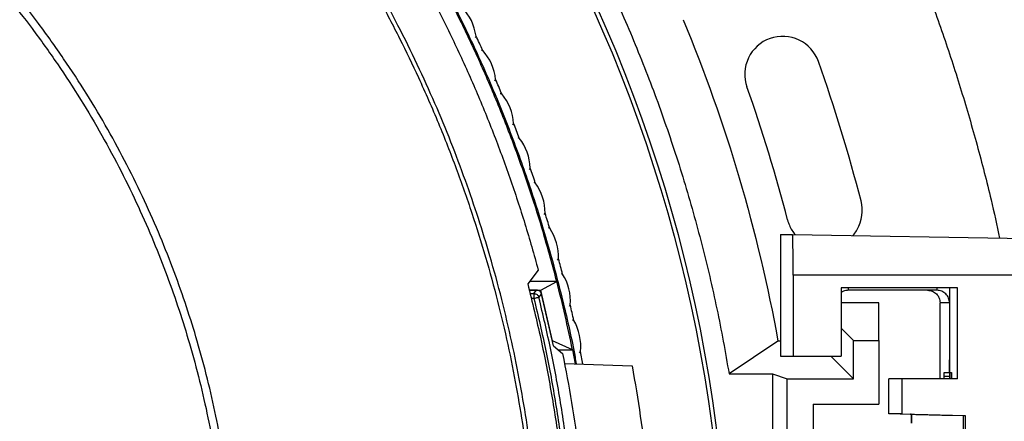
# Model space of a CAD drawing. Header units: millimetres. Extents: x 224 to 956, y 38 to 794.
# Tile 110 of 131: x 617 to 656, y 701 to 717. Entities that reach past the tile are written whole.
import ezdxf

# ---------------------------------------------------------------- set-up
doc = ezdxf.new("R2010")
doc.units = ezdxf.units.MM

msp = doc.modelspace()

# ---------------------------------------------------------------- linework, layer by layer
at = {"color": 179, "linetype": 'Continuous', "lineweight": 25}
for p, q in [((635.424, 716.21), (635.449, 716.268)), ((635.651, 715.721), (635.712, 715.703)), ((636.196, 714.498), (636.223, 714.555)), ((636.407, 714.002), (636.466, 713.981)), ((636.908, 712.76), (636.937, 712.816)), ((637.102, 712.257), (637.161, 712.234)), ((637.56, 710.998), (637.59, 711.054)), ((637.735, 710.489), (637.793, 710.464)), ((638.149, 709.215), (638.181, 709.269)), ((638.306, 708.7), (638.364, 708.673)), ((647.49, 708.427), (647.96, 708.427)), ((647.49, 708.427), (647.49, 703.627)), ((647.96, 708.427), (667.463, 708.086)), ((638.676, 707.412), (638.71, 707.465)), ((637.91, 707.021), (637.491, 706.477)), ((638.642, 706.576), (637.567, 706.576)), ((638.01, 706.227), (638.642, 706.576)), ((638.815, 706.892), (638.871, 706.863)), ((647.988, 706.827), (647.988, 703.627)), ((667.485, 706.827), (647.988, 706.827)), ((637.845, 706.227), (637.551, 706.227)), ((637.551, 706.227), (638.01, 706.227)), ((637.741, 706.094), (637.845, 706.227)), ((638.477, 704.227), (638.01, 706.227)), ((654.485, 706.327), (649.887, 706.327)), ((649.887, 706.327), (649.887, 703.627)), ((653.669, 706.227), (650.169, 706.227)), ((654.173, 706.327), (654.173, 702.727)), ((654.485, 702.727), (654.485, 706.327)), ((637.935, 705.942), (638.038, 706.075)), ((638.509, 704.027), (638.038, 706.075)), ((639.139, 705.592), (639.175, 705.644)), ((651.374, 705.727), (649.887, 705.727)), ((651.374, 704.243), (651.374, 705.727)), ((653.79, 705.727), (653.79, 702.727)), ((653.799, 705.727), (653.79, 705.727)), ((654.169, 705.727), (653.799, 705.727)), ((639.26, 705.068), (639.316, 705.037)), ((649.887, 704.73), (650.374, 704.243)), ((650.374, 702.727), (650.374, 704.243)), ((650.374, 704.243), (651.374, 704.243)), ((651.374, 704.243), (651.374, 701.727)), ((639.262, 703.877), (638.477, 704.227)), ((638.509, 704.027), (638.873, 703.73)), ((638.705, 703.867), (639.281, 703.869)), ((639.281, 703.869), (639.262, 703.877)), ((639.383, 703.32), (639.281, 703.869)), ((647.387, 704.21), (645.453, 702.92)), ((647.49, 704.21), (647.387, 704.21)), ((639.539, 703.757), (639.577, 703.808)), ((639.674, 703.31), (639.577, 703.808)), ((647.49, 703.627), (647.988, 703.627)), ((647.988, 703.627), (649.887, 703.627)), ((650.374, 702.727), (649.474, 703.627)), ((638.945, 703.336), (641.624, 703.239)), ((645.455, 702.92), (647.174, 702.92)), ((647.174, 702.92), (647.756, 702.727)), ((647.174, 702.92), (647.174, 683.533)), ((647.756, 702.727), (650.374, 702.727)), ((647.756, 683.727), (647.756, 702.727)), ((651.765, 701.344), (651.765, 702.727)), ((652.286, 702.727), (651.765, 702.727)), ((652.286, 702.727), (652.286, 701.344)), ((654.485, 702.727), (652.286, 702.727)), ((653.955, 702.727), (653.957, 702.83)), ((653.963, 702.977), (654.16, 702.977)), ((654.175, 702.977), (654.16, 702.977)), ((654.199, 702.977), (654.252, 702.977)), ((654.199, 702.727), (654.199, 702.977)), ((654.252, 702.977), (654.252, 702.727)), ((648.774, 701.727), (651.374, 701.727)), ((648.774, 701.727), (648.774, 684.727)), ((652.286, 701.344), (651.765, 701.344)), ((652.66, 701.321), (651.765, 701.344)), ((652.286, 701.344), (654.785, 701.279)), ((652.612, 701.329), (652.611, 701.329)), ((652.66, 701.328), (652.629, 701.329)), ((652.66, 701.328), (652.66, 700.977)), ((653.935, 701.295), (654.718, 701.275)), ((654.718, 701.279), (654.785, 701.279)), ((654.718, 685.174), (654.718, 701.279)), ((654.785, 701.279), (654.785, 685.174))]:
    msp.add_line(p, q, dxfattribs=at)
at = {"color": 8, "linetype": 'Continuous', "lineweight": 25}
for p, q in [((650.169, 706.327), (650.169, 706.227)), ((653.669, 706.327), (653.669, 706.227)), ((637.583, 706.094), (637.741, 706.094)), ((637.741, 705.894), (637.63, 705.894)), ((653.79, 705.727), (653.79, 702.727)), ((653.957, 702.83), (654.173, 702.83)), ((652.661, 701.328), (652.661, 700.977))]:
    msp.add_line(p, q, dxfattribs=at)
at = {"color": 179, "linetype": 'Continuous', "lineweight": 25}
for points, knots in [([(586.774, 764.227), (587.518, 764.22), (589.005, 764.206), (591.233, 764.097), (593.457, 763.923), (595.674, 763.678), (597.883, 763.364), (600.08, 762.98), (602.338, 762.513), (604.651, 761.954), (607.015, 761.295), (609.354, 760.555), (611.667, 759.735), (613.881, 758.862), (615.996, 757.947), (618.015, 756.997), (620.003, 755.984), (621.957, 754.91), (623.878, 753.774), (625.761, 752.579), (627.668, 751.283), (629.591, 749.881), (631.523, 748.368), (633.401, 746.789), (635.224, 745.146), (636.935, 743.493), (638.539, 741.837), (640.041, 740.187), (641.49, 738.491), (642.884, 736.75), (644.224, 734.966), (645.507, 733.141), (646.772, 731.214), (648.012, 729.184), (649.218, 727.046), (650.349, 724.869), (651.405, 722.653), (652.353, 720.471), (653.202, 718.327), (653.957, 716.228), (654.647, 714.107), (655.267, 711.964), (655.773, 710.023), (656.041, 708.79), (656.152, 708.284)], [0, 0, 0, 0, 0.02315, 0.046299, 0.069449, 0.092599, 0.115749, 0.138898, 0.162048, 0.187513, 0.212977, 0.238441, 0.263906, 0.28937, 0.31252, 0.33567, 0.35882, 0.381969, 0.405119, 0.428269, 0.451418, 0.476883, 0.502347, 0.527812, 0.553276, 0.578741, 0.601891, 0.62504, 0.64819, 0.67134, 0.694489, 0.717639, 0.740789, 0.766253, 0.791718, 0.817182, 0.842647, 0.868111, 0.891261, 0.914411, 0.93756, 0.96071, 0.98386, 1, 1, 1, 1]), ([(586.774, 752.701), (587.023, 752.7), (587.522, 752.698), (588.269, 752.684), (589.015, 752.661), (589.762, 752.628), (590.508, 752.585), (591.253, 752.534), (592.618, 752.422), (594.599, 752.204), (597.184, 751.802), (599.749, 751.288), (603.135, 750.453), (607.293, 749.131), (612.124, 747.113), (616.759, 744.678), (621.162, 741.846), (625.299, 738.638), (629.139, 735.079), (632.651, 731.196), (635.808, 727.02), (638.587, 722.583), (640.569, 718.695), (641.945, 715.491), (642.87, 713.045), (643.687, 710.56), (644.276, 708.461), (644.692, 706.767), (644.975, 705.491), (645.232, 704.209), (645.38, 703.35), (645.453, 702.92)], [0, 0, 0, 0, 0.008934, 0.0178645, 0.0267929, 0.0357206, 0.044649, 0.0535795, 0.0625136, 0.093768, 0.1250225, 0.1562769, 0.1875314, 0.2500252, 0.312519, 0.3750128, 0.4375066, 0.5000004, 0.5624942, 0.624988, 0.6874818, 0.7499756, 0.8124694, 0.8437239, 0.8749784, 0.9062328, 0.9374873, 0.9531193, 0.9687436, 0.984368, 1, 1, 1, 1]), ([(586.774, 634.552), (597.073, 634.552), (607.192, 637.263), (625.031, 647.563), (632.438, 654.97), (642.737, 672.809), (645.449, 682.927), (645.449, 703.526), (642.737, 713.645), (632.438, 731.483), (625.031, 738.891), (607.192, 749.19), (597.073, 751.901), (586.774, 751.901)], [0, 0, 0, 0, 0.1666667, 0.1666667, 0.3333333, 0.3333333, 0.5, 0.5, 0.6666667, 0.6666667, 0.8333333, 0.8333333, 1, 1, 1, 1]), ([(586.774, 751.727), (597.043, 751.727), (607.131, 749.023), (624.917, 738.755), (632.302, 731.369), (642.571, 713.584), (645.274, 703.495), (645.274, 682.958), (642.571, 672.869), (632.302, 655.084), (624.917, 647.698), (607.131, 637.43), (597.043, 634.727), (586.774, 634.727)], [0, 0, 0, 0, 0.1666667, 0.1666667, 0.3333333, 0.3333333, 0.5, 0.5, 0.6666667, 0.6666667, 0.8333333, 0.8333333, 1, 1, 1, 1]), ([(586.774, 746.827), (587.525, 746.817), (589.025, 746.799), (591.273, 746.652), (593.512, 746.418), (595.739, 746.087), (597.938, 745.667), (600.104, 745.158), (602.234, 744.565), (604.338, 743.883), (606.425, 743.111), (608.49, 742.248), (610.529, 741.293), (612.526, 740.253), (614.478, 739.13), (616.37, 737.934), (618.199, 736.667), (619.963, 735.334), (621.672, 733.93), (623.33, 732.447), (624.936, 730.887), (626.483, 729.252), (627.961, 727.553), (629.366, 725.793), (630.688, 723.987), (631.926, 722.138), (633.08, 720.252), (634.155, 718.319), (635.156, 716.332), (636.078, 714.293), (636.919, 712.204), (637.671, 710.082), (638.336, 707.93), (638.897, 705.764), (639.253, 704.225), (639.395, 703.409), (639.41, 703.319)], [0, 0, 0, 0, 0.0304051, 0.0608102, 0.0912153, 0.1216204, 0.1520255, 0.1818877, 0.21175, 0.2416122, 0.2714745, 0.3018795, 0.3322847, 0.3626898, 0.3930949, 0.4235, 0.4533622, 0.4832244, 0.5130867, 0.5429489, 0.573354, 0.6037591, 0.6341642, 0.6645693, 0.6949744, 0.7248367, 0.7546989, 0.7845611, 0.8144234, 0.8448285, 0.8752336, 0.9056387, 0.9360438, 0.9664489, 0.9963111, 1, 1, 1, 1]), ([(638.048, 693.227), (638.044, 693.712), (638.036, 694.696), (637.969, 696.193), (637.858, 697.729), (637.695, 699.304), (637.478, 700.908), (637.204, 702.539), (636.871, 704.194), (636.472, 705.883), (636.027, 707.511), (635.545, 709.077), (635.033, 710.575), (634.461, 712.09), (633.828, 713.618), (633.131, 715.158), (632.382, 716.675), (631.583, 718.168), (630.736, 719.633), (629.823, 721.097), (628.843, 722.556), (627.814, 723.979), (626.738, 725.365), (625.617, 726.712), (624.432, 728.039), (623.183, 729.344), (621.868, 730.623), (620.489, 731.872), (619.046, 733.085), (617.539, 734.26), (615.97, 735.391), (614.339, 736.475), (612.65, 737.507), (610.903, 738.483), (609.102, 739.398), (607.25, 740.249), (605.349, 741.032), (603.404, 741.743), (601.418, 742.38), (599.395, 742.937), (597.342, 743.414), (595.261, 743.808), (593.158, 744.116), (591.04, 744.337), (588.91, 744.471), (586.774, 744.515), (584.639, 744.471), (582.509, 744.337), (580.39, 744.116), (578.287, 743.808), (576.207, 743.414), (574.153, 742.937), (572.131, 742.38), (570.145, 741.743), (568.199, 741.032), (566.299, 740.249), (564.446, 739.398), (562.645, 738.483), (560.898, 737.507), (559.209, 736.475), (557.578, 735.391), (556.009, 734.26), (554.502, 733.085), (553.059, 731.872), (551.68, 730.623), (550.365, 729.344), (549.116, 728.039), (547.931, 726.712), (546.81, 725.365), (545.712, 723.951), (544.643, 722.469), (543.611, 720.922), (542.653, 719.369), (541.769, 717.815), (540.956, 716.263), (540.168, 714.628), (539.417, 712.913), (538.711, 711.12), (538.089, 709.348), (537.543, 707.591), (537.069, 705.852), (536.664, 704.134), (536.327, 702.45), (536.054, 700.802), (535.841, 699.2), (535.683, 697.645), (535.577, 696.138), (535.512, 694.669), (535.504, 693.703), (535.501, 693.227)], [0, 0, 0, 0, 0.009039, 0.018334, 0.027893, 0.037722, 0.047828, 0.05803, 0.068512, 0.079278, 0.090336, 0.09995, 0.109779, 0.119827, 0.130096, 0.140586, 0.1513, 0.161607, 0.172115, 0.182823, 0.19373, 0.204835, 0.215534, 0.226408, 0.237454, 0.248671, 0.260055, 0.271602, 0.283309, 0.29517, 0.30718, 0.319334, 0.331624, 0.344044, 0.356587, 0.369244, 0.382006, 0.394865, 0.407811, 0.420835, 0.433925, 0.447072, 0.460264, 0.47349, 0.48674, 0.500001, 0.513261, 0.526511, 0.539737, 0.552929, 0.566076, 0.579166, 0.59219, 0.605136, 0.617995, 0.630757, 0.643414, 0.655957, 0.668377, 0.680667, 0.692821, 0.704831, 0.716692, 0.728399, 0.739946, 0.75133, 0.762547, 0.773594, 0.784467, 0.795166, 0.806938, 0.818487, 0.829811, 0.84091, 0.851785, 0.862435, 0.8747, 0.886658, 0.898311, 0.909664, 0.92092, 0.931875, 0.942533, 0.952903, 0.962989, 0.972626, 0.982002, 0.991125, 1, 1, 1, 1]), ([(535.679, 693.227), (535.683, 693.71), (535.691, 694.691), (535.758, 696.182), (535.868, 697.713), (536.031, 699.283), (536.247, 700.881), (536.52, 702.506), (536.852, 704.156), (537.25, 705.839), (537.693, 707.462), (538.173, 709.021), (538.684, 710.515), (539.253, 712.024), (539.884, 713.547), (540.578, 715.082), (541.325, 716.594), (542.121, 718.081), (542.965, 719.542), (543.875, 721), (544.851, 722.454), (545.877, 723.872), (546.95, 725.253), (548.066, 726.595), (549.247, 727.918), (550.492, 729.219), (551.802, 730.493), (553.176, 731.737), (554.615, 732.947), (556.116, 734.117), (557.68, 735.245), (559.305, 736.325), (560.988, 737.353), (562.729, 738.325), (564.524, 739.237), (566.37, 740.086), (568.264, 740.866), (570.203, 741.575), (572.182, 742.208), (574.197, 742.764), (576.244, 743.24), (578.317, 743.632), (580.412, 743.939), (582.524, 744.159), (584.646, 744.292), (586.774, 744.337), (588.902, 744.292), (591.025, 744.159), (593.136, 743.939), (595.231, 743.632), (597.305, 743.24), (599.351, 742.764), (601.367, 742.208), (603.346, 741.575), (605.284, 740.866), (607.178, 740.086), (609.025, 739.237), (610.819, 738.325), (612.56, 737.353), (614.243, 736.325), (615.868, 735.245), (617.432, 734.117), (618.934, 732.947), (620.372, 731.737), (621.746, 730.493), (623.056, 729.219), (624.301, 727.918), (625.482, 726.595), (626.599, 725.253), (627.693, 723.844), (628.758, 722.368), (629.788, 720.825), (630.742, 719.278), (631.623, 717.729), (632.433, 716.183), (633.218, 714.554), (633.967, 712.844), (634.67, 711.057), (635.29, 709.292), (635.834, 707.541), (636.307, 705.808), (636.71, 704.096), (637.045, 702.418), (637.318, 700.775), (637.53, 699.179), (637.687, 697.63), (637.794, 696.128), (637.858, 694.664), (637.866, 693.701), (637.869, 693.227)], [0, 0, 0, 0, 0.009039, 0.018334, 0.027893, 0.037722, 0.047828, 0.05803, 0.068512, 0.079278, 0.090336, 0.09995, 0.109779, 0.119827, 0.130096, 0.140586, 0.1513, 0.161607, 0.172115, 0.182823, 0.19373, 0.204835, 0.215534, 0.226408, 0.237454, 0.248671, 0.260055, 0.271602, 0.283309, 0.29517, 0.30718, 0.319334, 0.331624, 0.344044, 0.356587, 0.369244, 0.382006, 0.394865, 0.407811, 0.420835, 0.433925, 0.447072, 0.460264, 0.47349, 0.48674, 0.500001, 0.513261, 0.526511, 0.539737, 0.552929, 0.566076, 0.579166, 0.59219, 0.605136, 0.617995, 0.630757, 0.643414, 0.655957, 0.668377, 0.680667, 0.692821, 0.704831, 0.716692, 0.728399, 0.739946, 0.75133, 0.762547, 0.773594, 0.784467, 0.795166, 0.806938, 0.818487, 0.829811, 0.84091, 0.851785, 0.862435, 0.8747, 0.886658, 0.898311, 0.909664, 0.92092, 0.931875, 0.942533, 0.952903, 0.962989, 0.972626, 0.982002, 0.991125, 1, 1, 1, 1]), ([(625.996, 693.227), (625.992, 693.642), (625.984, 694.485), (625.92, 695.768), (625.813, 697.09), (625.655, 698.448), (625.443, 699.843), (625.171, 701.272), (624.836, 702.734), (624.447, 704.173), (624.008, 705.584), (623.521, 706.964), (622.969, 708.361), (622.347, 709.772), (621.656, 711.183), (620.895, 712.592), (620.061, 713.993), (619.148, 715.39), (618.185, 716.734), (617.177, 718.023), (616.131, 719.254), (615.014, 720.463), (613.825, 721.644), (612.565, 722.793), (611.234, 723.904), (609.834, 724.97), (608.365, 725.987), (606.83, 726.949), (605.322, 727.799), (603.854, 728.546), (602.437, 729.197), (600.983, 729.796), (599.495, 730.34), (597.976, 730.826), (596.429, 731.253), (594.858, 731.618), (593.266, 731.919), (591.658, 732.155), (590.037, 732.324), (588.408, 732.426), (586.774, 732.46), (585.141, 732.426), (583.511, 732.324), (581.89, 732.155), (580.282, 731.919), (578.691, 731.618), (577.119, 731.253), (575.573, 730.826), (574.053, 730.34), (572.565, 729.796), (571.111, 729.197), (569.694, 728.546), (568.226, 727.799), (566.718, 726.949), (565.183, 725.987), (563.715, 724.97), (562.314, 723.904), (560.983, 722.793), (559.723, 721.644), (558.535, 720.463), (557.417, 719.254), (556.371, 718.023), (555.357, 716.726), (554.382, 715.365), (553.455, 713.943), (552.61, 712.516), (551.844, 711.09), (551.158, 709.679), (550.548, 708.285), (550.008, 706.914), (549.532, 705.559), (549.099, 704.164), (548.712, 702.734), (548.377, 701.272), (548.105, 699.843), (547.893, 698.448), (547.735, 697.09), (547.628, 695.768), (547.564, 694.485), (547.556, 693.642), (547.552, 693.227)], [0, 0, 0, 0, 0.010105, 0.02053, 0.031285, 0.04238, 0.053823, 0.065625, 0.077793, 0.090336, 0.101898, 0.113772, 0.125962, 0.13847, 0.1513, 0.164215, 0.177443, 0.190983, 0.204834, 0.217694, 0.230804, 0.244163, 0.257764, 0.271601, 0.285667, 0.299955, 0.314454, 0.329153, 0.344042, 0.356584, 0.369241, 0.382004, 0.394863, 0.40781, 0.420833, 0.433924, 0.447071, 0.460263, 0.47349, 0.486739, 0.5, 0.513261, 0.52651, 0.539737, 0.552929, 0.566076, 0.579167, 0.59219, 0.605137, 0.617996, 0.630759, 0.643416, 0.655958, 0.670847, 0.685546, 0.700045, 0.714333, 0.728399, 0.742236, 0.755837, 0.769196, 0.782306, 0.795166, 0.809265, 0.823043, 0.836497, 0.849627, 0.862434, 0.874699, 0.886657, 0.898311, 0.909664, 0.922207, 0.934375, 0.946177, 0.95762, 0.968715, 0.97947, 0.989895, 1, 1, 1, 1]), ([(547.874, 693.227), (547.877, 693.638), (547.885, 694.474), (547.949, 695.748), (548.055, 697.058), (548.212, 698.406), (548.422, 699.789), (548.692, 701.206), (549.024, 702.656), (549.41, 704.083), (549.846, 705.483), (550.328, 706.852), (550.876, 708.237), (551.493, 709.636), (552.178, 711.036), (552.933, 712.433), (553.76, 713.823), (554.665, 715.208), (555.62, 716.541), (556.62, 717.819), (557.658, 719.04), (558.766, 720.239), (559.945, 721.411), (561.195, 722.551), (562.515, 723.652), (563.904, 724.71), (565.36, 725.719), (566.883, 726.673), (568.468, 727.567), (570.112, 728.394), (571.812, 729.151), (573.563, 729.831), (575.361, 730.431), (577.096, 730.917), (578.757, 731.303), (580.335, 731.602), (581.93, 731.836), (583.538, 732.003), (585.154, 732.105), (586.774, 732.138), (588.394, 732.105), (590.01, 732.003), (591.618, 731.836), (593.213, 731.602), (594.791, 731.303), (596.35, 730.941), (597.884, 730.518), (599.391, 730.036), (600.867, 729.496), (602.309, 728.902), (603.714, 728.256), (605.17, 727.516), (606.666, 726.673), (608.188, 725.719), (609.645, 724.71), (611.034, 723.652), (612.354, 722.551), (613.603, 721.411), (614.782, 720.239), (615.891, 719.04), (616.928, 717.819), (617.934, 716.533), (618.9, 715.184), (619.82, 713.773), (620.658, 712.358), (621.418, 710.944), (622.098, 709.544), (622.703, 708.162), (623.239, 706.802), (623.711, 705.458), (624.141, 704.075), (624.524, 702.656), (624.857, 701.206), (625.126, 699.789), (625.336, 698.406), (625.493, 697.058), (625.6, 695.748), (625.663, 694.474), (625.671, 693.638), (625.675, 693.227)], [0, 0, 0, 0, 0.010105, 0.02053, 0.031285, 0.04238, 0.053823, 0.065625, 0.077793, 0.090336, 0.101899, 0.113773, 0.125962, 0.13847, 0.1513, 0.164216, 0.177444, 0.190984, 0.204835, 0.217694, 0.230805, 0.244163, 0.257764, 0.271601, 0.285668, 0.299955, 0.314454, 0.329154, 0.344043, 0.359107, 0.374334, 0.389708, 0.405213, 0.420832, 0.433923, 0.44707, 0.460262, 0.473488, 0.486738, 0.499999, 0.51326, 0.526509, 0.539736, 0.552928, 0.566075, 0.579166, 0.592189, 0.605136, 0.617995, 0.630758, 0.643415, 0.655957, 0.670846, 0.685546, 0.700045, 0.714332, 0.728399, 0.742236, 0.755837, 0.769195, 0.782306, 0.795165, 0.809265, 0.823043, 0.836497, 0.849627, 0.862434, 0.874699, 0.886657, 0.898311, 0.909664, 0.922207, 0.934375, 0.946177, 0.95762, 0.968715, 0.97947, 0.989895, 1, 1, 1, 1]), ([(638.642, 706.576), (638.47, 707.214), (638.127, 708.492), (637.522, 710.382), (636.853, 712.249), (636.114, 714.091), (635.308, 715.904), (634.435, 717.685), (633.496, 719.434), (632.494, 721.146), (631.429, 722.82), (630.302, 724.453), (629.116, 726.044), (627.871, 727.588), (626.573, 729.09), (625.662, 730.049), (625.207, 730.528)], [0, 0, 0, 0, 0.071429, 0.142857, 0.214286, 0.285714, 0.357143, 0.428571, 0.5, 0.571429, 0.642857, 0.714286, 0.785714, 0.857143, 0.928571, 1, 1, 1, 1]), ([(627.45, 727.148), (627.852, 726.656), (628.655, 725.672), (629.791, 724.143), (630.876, 722.577), (631.903, 720.972), (632.871, 719.331), (633.78, 717.656), (634.628, 715.95), (635.414, 714.215), (636.138, 712.452), (636.796, 710.664), (637.395, 708.855), (637.738, 707.633), (637.91, 707.021)], [0, 0, 0, 0, 0.083333, 0.166667, 0.25, 0.333333, 0.416667, 0.5, 0.583333, 0.666667, 0.75, 0.833333, 0.916667, 1, 1, 1, 1]), ([(648.988, 715.258), (648.856, 715.633), (648.579, 715.94), (647.861, 716.282), (647.449, 716.304), (646.699, 716.038), (646.392, 715.762), (646.049, 715.044), (646.028, 714.631), (646.161, 714.256)], [0, 0, 0, 0, 0.25, 0.25, 0.5, 0.5, 0.75, 0.75, 1, 1, 1, 1]), ([(647.767, 709.001), (647.789, 708.93), (647.832, 708.789), (647.932, 708.594), (648.019, 708.48), (648.061, 708.425)], [0, 0, 0, 0, 0.340285, 0.680573, 1, 1, 1, 1]), ([(650.341, 708.385), (650.359, 708.404), (650.428, 708.476), (650.48, 708.563), (650.519, 708.626)], [0, 0, 0, 0, 0.262478, 1, 1, 1, 1]), ([(647.988, 706.827), (647.988, 706.931), (647.988, 707.141), (647.986, 707.443), (647.984, 707.721), (647.98, 707.965), (647.976, 708.166), (647.971, 708.314), (647.966, 708.409), (647.962, 708.421), (647.96, 708.427)], [0, 0, 0, 0, 0.125, 0.250001, 0.375001, 0.5, 0.625001, 0.75, 0.875, 1, 1, 1, 1]), ([(639.262, 703.877), (639.168, 704.329), (638.978, 705.233), (638.754, 706.128), (638.642, 706.576)], [0, 0, 0, 0, 0.5, 1, 1, 1, 1]), ([(637.491, 706.477), (637.67, 705.754), (638.029, 704.31), (638.449, 702.116), (638.782, 699.908), (639.018, 697.688), (639.166, 695.459), (639.184, 693.971), (639.193, 693.227)], [0, 0, 0, 0, 0.166667, 0.333333, 0.5, 0.666667, 0.833333, 1, 1, 1, 1]), ([(638.038, 706.075), (638.031, 706.097), (638.016, 706.139), (637.969, 706.187), (637.912, 706.22), (637.867, 706.224), (637.845, 706.227)], [0, 0, 0, 0, 0.257937, 0.500238, 0.742281, 1, 1, 1, 1]), ([(650.169, 706.227), (650.102, 706.221), (649.998, 706.213), (649.917, 706.15), (649.887, 706.128)], [0, 0, 0, 0, 0.641408, 1, 1, 1, 1]), ([(653.299, 706.227), (653.364, 706.219), (653.495, 706.204), (653.66, 706.088), (653.776, 705.923), (653.791, 705.792), (653.799, 705.727)], [0, 0, 0, 0, 0.2499955, 0.5000011, 0.7500013, 1, 1, 1, 1]), ([(654.169, 705.727), (654.161, 705.792), (654.146, 705.923), (654.031, 706.088), (653.865, 706.204), (653.734, 706.219), (653.669, 706.227)], [0, 0, 0, 0, 0.249999, 0.499999, 0.750005, 1, 1, 1, 1]), ([(637.741, 706.094), (637.741, 706.09), (637.741, 706.082), (637.741, 706.036), (637.741, 705.971), (637.741, 705.919), (637.741, 705.894)], [0, 0, 0, 0, 0.24999, 0.500002, 0.749999, 1, 1, 1, 1]), ([(637.741, 706.094), (637.763, 706.092), (637.807, 706.087), (637.862, 706.056), (637.91, 706.009), (637.926, 705.967), (637.935, 705.942)], [0, 0, 0, 0, 0.250053, 0.500118, 0.703573, 1, 1, 1, 1]), ([(637.935, 705.942), (637.931, 705.941), (637.924, 705.939), (637.879, 705.928), (637.815, 705.912), (637.766, 705.9), (637.741, 705.894)], [0, 0, 0, 0, 0.242506, 0.499999, 0.750005, 1, 1, 1, 1]), ([(637.741, 705.894), (637.903, 705.207), (638.228, 703.831), (638.61, 701.741), (638.914, 699.631), (639.131, 697.505), (639.262, 695.369), (639.306, 693.227), (639.262, 691.085), (639.131, 688.948), (638.914, 686.822), (638.61, 684.712), (638.228, 682.622), (637.903, 681.246), (637.741, 680.559)], [0, 0, 0, 0, 0.082704, 0.165749, 0.249069, 0.332597, 0.416264, 0.5, 0.583736, 0.667403, 0.750931, 0.834251, 0.917296, 1, 1, 1, 1]), ([(637.935, 680.511), (638.098, 681.2), (638.424, 682.581), (638.807, 684.68), (639.113, 686.798), (639.331, 688.932), (639.462, 691.077), (639.506, 693.227), (639.462, 695.377), (639.331, 697.521), (639.113, 699.656), (638.807, 701.773), (638.424, 703.872), (638.098, 705.253), (637.935, 705.942)], [0, 0, 0, 0, 0.082704, 0.1657492, 0.2490695, 0.3325972, 0.4162638, 0.5, 0.5837362, 0.6674028, 0.7509305, 0.8342508, 0.917296, 1, 1, 1, 1]), ([(638.873, 703.73), (638.996, 703.083), (639.242, 701.791), (639.52, 699.836), (639.73, 697.874), (639.866, 695.905), (639.929, 693.932), (639.918, 691.995), (639.84, 690.098), (639.698, 688.243), (639.49, 686.393), (639.222, 684.551), (638.989, 683.333), (638.873, 682.723)], [0, 0, 0, 0, 0.093333, 0.186666, 0.279999, 0.373332, 0.466665, 0.559998, 0.647999, 0.735999, 0.823999, 0.912, 1, 1, 1, 1]), ([(654.16, 702.977), (654.161, 702.984), (654.163, 702.999), (654.166, 703.115), (654.168, 703.28), (654.169, 703.411), (654.169, 703.477)], [0, 0, 0, 0, 0.249999, 0.5, 0.749999, 1, 1, 1, 1]), ([(641.624, 703.239), (641.736, 702.577), (641.96, 701.254), (642.207, 699.256), (642.386, 697.25), (642.497, 695.24), (642.511, 693.898), (642.518, 693.227)], [0, 0, 0, 0, 0.2, 0.4, 0.6, 0.8, 1, 1, 1, 1]), ([(653.957, 702.83), (653.958, 702.872), (653.959, 702.956), (653.962, 702.97), (653.963, 702.977)], [0, 0, 0, 0, 0.500001, 1, 1, 1, 1]), ([(652.611, 701.329), (652.617, 701.329), (652.629, 701.329), (652.709, 701.327), (652.829, 701.324), (652.992, 701.32), (653.191, 701.314), (653.419, 701.309), (653.669, 701.302), (653.847, 701.297), (653.935, 701.295)], [0, 0, 0, 0, 0.124981, 0.249964, 0.374953, 0.499948, 0.624952, 0.749962, 0.874977, 1, 1, 1, 1])]:
    msp.add_open_spline(points, degree=3, knots=knots, dxfattribs=at)
for points in [[(635.449, 716.268), (635.391, 716.693), (635.198, 717.09), (634.898, 717.397)], [(643.638, 716.913), (645.341, 712.826), (646.598, 708.567), (647.387, 704.21)], [(635.712, 715.703), (635.623, 715.897), (635.54, 716.074), (635.449, 716.268)], [(636.223, 714.555), (636.18, 714.982), (636.001, 715.385), (635.712, 715.703)], [(650.672, 709.752), (650.191, 711.613), (649.63, 713.446), (648.988, 715.258)], [(636.466, 713.981), (636.384, 714.179), (636.308, 714.359), (636.223, 714.555)], [(636.937, 712.816), (636.91, 713.245), (636.744, 713.654), (636.466, 713.981)], [(647.767, 709.001), (647.308, 710.777), (646.773, 712.527), (646.161, 714.256)], [(637.161, 712.234), (637.085, 712.434), (637.015, 712.617), (636.937, 712.816)], [(637.59, 711.054), (637.578, 711.483), (637.427, 711.897), (637.161, 712.234)], [(637.793, 710.464), (637.725, 710.667), (637.661, 710.852), (637.59, 711.054)], [(638.181, 709.269), (638.184, 709.699), (638.048, 710.118), (637.793, 710.464)], [(650.519, 708.626), (650.715, 708.967), (650.77, 709.371), (650.672, 709.752)], [(638.364, 708.673), (638.302, 708.878), (638.245, 709.065), (638.181, 709.269)], [(638.71, 707.465), (638.727, 707.895), (638.606, 708.318), (638.364, 708.673)], [(638.871, 706.863), (638.817, 707.07), (638.767, 707.259), (638.71, 707.465)], [(639.175, 705.644), (639.208, 706.073), (639.101, 706.5), (638.871, 706.863)], [(639.316, 705.037), (639.269, 705.246), (639.225, 705.436), (639.175, 705.644)], [(639.577, 703.808), (639.624, 704.235), (639.532, 704.666), (639.316, 705.037)]]:
    msp.add_open_spline(points, degree=3, dxfattribs=at)

doc.saveas('drawing.dxf')
